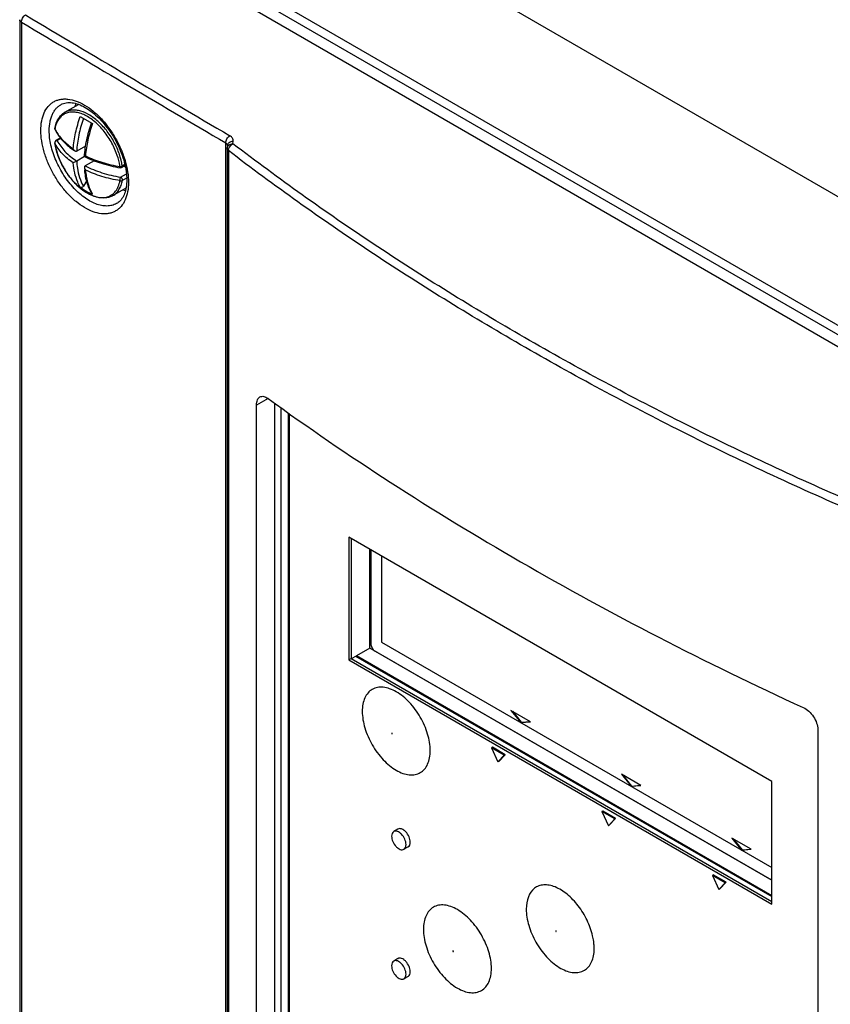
# Model space of a CAD drawing. Header units: millimetres. Extents: x 0 to 841, y 0 to 594.
# Tile 57 of 61: x 669 to 703, y 457 to 498. Entities that reach past the tile are written whole.
import ezdxf

# ---------------------------------------------------------------- set-up
doc = ezdxf.new("R2010")
doc.units = ezdxf.units.MM
doc.header["$LTSCALE"] = 46.255
doc.layers.get('0').update_dxf_attribs({"linetype": 'CONTINUOUS'})
for name, color, linetype in [('CHAMFERS', 7, 'CONTINUOUS'), ('DATUM_AXIS', 7, 'CONTINUOUS'), ('DRAFTS', 7, 'CONTINUOUS'), ('ROUNDS', 7, 'CONTINUOUS')]:
    doc.layers.add(name, color=color, linetype=linetype)

msp = doc.modelspace()

# ---------------------------------------------------------------- linework, layer by layer
at = {"color": 9, "linetype": 'CONTINUOUS'}
for p, q in [((676.1193, 500.371), (712.889, 479.1425)), ((675.9524, 500.0744), (712.7152, 478.8498)), ((670.7565, 492.5664), (670.6035, 492.4781)), ((670.5079, 492.373), (670.5046, 492.3818)), ((673.4211, 491.48), (673.314, 491.4181)), ((673.2445, 490.9533), (673.4869, 491.0933)), ((673.314, 490.8165), (673.4988, 490.9232))]:
    msp.add_line(p, q, dxfattribs=at)
at = {"color": 7, "linetype": 'CONTINUOUS'}
for p, q in [((670.924, 493.6519), (671.4954, 493.9818)), ((671.5664, 493.4783), (672.074, 493.1852)), ((670.7375, 492.5893), (670.5535, 492.483)), ((671.7881, 492.2496), (671.4147, 492.034)), ((671.4147, 491.6258), (671.2729, 491.5439)), ((671.7402, 491.8137), (671.4147, 491.6258)), ((671.7402, 491.8137), (671.7806, 491.837)), ((672.1441, 491.6387), (671.7682, 491.4216)), ((673.4309, 491.4354), (673.2945, 491.3566)), ((673.4442, 491.3735), (673.384, 491.4083)), ((671.8309, 490.8148), (671.6959, 490.5809)), ((672.924, 490.1878), (673.4713, 490.5038)), ((682.7363, 475.974), (682.7363, 470.8709)), ((700.3434, 465.8089), (682.7363, 475.974)), ((682.8353, 475.9169), (682.8353, 470.9281)), ((684.1077, 475.1823), (684.1077, 471.6055)), ((684.1077, 471.6055), (700.3434, 462.2321)), ((682.7363, 470.8709), (682.8353, 470.9281)), ((682.7363, 470.8709), (700.3434, 460.7057)), ((682.8353, 470.9281), (700.3434, 460.82)), ((683.0248, 471.0228), (700.3434, 461.0241)), ((689.4912, 468.7669), (689.8954, 468.2641)), ((690.2996, 468.3002), (689.4912, 468.7669)), ((689.5492, 468.7334), (689.9166, 468.2763)), ((689.8954, 468.2641), (690.2996, 468.3002)), ((689.8954, 468.2641), (689.9166, 468.2763)), ((689.9166, 468.2763), (690.284, 468.3091)), ((688.7185, 467.2335), (688.6831, 467.2131)), ((688.6831, 467.2131), (688.9483, 466.6227)), ((689.2135, 466.9069), (688.6831, 467.2131)), ((689.2488, 466.9273), (688.7185, 467.2335)), ((688.9483, 466.6227), (689.2135, 466.9069)), ((688.9836, 466.6431), (688.9483, 466.6227)), ((688.9836, 466.6431), (689.2488, 466.9273)), ((689.2488, 466.9273), (689.2135, 466.9069)), ((694.0874, 466.1133), (694.4916, 465.6105)), ((694.8958, 465.6466), (694.0874, 466.1133)), ((694.1454, 466.0798), (694.5128, 465.6227)), ((700.3434, 460.7057), (700.3434, 465.8089)), ((694.4916, 465.6105), (694.8958, 465.6466)), ((694.4916, 465.6105), (694.5128, 465.6227)), ((694.5128, 465.6227), (694.8802, 465.6556)), ((693.3147, 464.5799), (693.2793, 464.5595)), ((693.2793, 464.5595), (693.5445, 463.9691)), ((693.8097, 464.2533), (693.2793, 464.5595)), ((693.845, 464.2737), (693.3147, 464.5799)), ((693.5445, 463.9691), (693.8097, 464.2533)), ((693.5799, 463.9895), (693.845, 464.2737)), ((693.845, 464.2737), (693.8097, 464.2533)), ((693.5799, 463.9895), (693.5445, 463.9691)), ((698.6836, 463.4597), (699.0878, 462.9569)), ((699.492, 462.993), (698.6836, 463.4597)), ((698.7416, 463.4263), (699.109, 462.9692)), ((699.0878, 462.9569), (699.492, 462.993)), ((699.0878, 462.9569), (699.109, 462.9692)), ((699.109, 462.9692), (699.4764, 463.002)), ((697.9109, 461.9263), (697.8755, 461.9059)), ((697.8755, 461.9059), (698.1407, 461.3156)), ((698.4059, 461.5998), (697.8755, 461.9059)), ((698.4412, 461.6202), (697.9109, 461.9263)), ((698.1407, 461.3156), (698.4059, 461.5998)), ((698.1761, 461.336), (698.1407, 461.3156)), ((698.1761, 461.336), (698.4412, 461.6202)), ((698.4412, 461.6202), (698.4059, 461.5998))]:
    msp.add_line(p, q, dxfattribs=at)
for centre, radius, start, end in [((670.604, 492.968), 0.1005, 169.85125, 185.22185), ((670.6035, 492.3964), 0.1, 120.00133, 188.44622), ((672.8764, 492.7337), 2.3978, 188.44131, 188.65589), ((673.1641, 494.7808), 3.288, 234.4517, 236.33671), ((675.0189, 491.5632), 3.2852, 183.66428, 185.56895), ((673.0814, 492.5725), 2.5394, 233.37294, 245.73793), ((673.0857, 492.5819), 2.5497, 245.73592, 246.62308)]:
    msp.add_arc(centre, radius, start, end, dxfattribs=at)
at = {"color": 9, "linetype": 'CONTINUOUS'}
for centre, radius, start, end in [((671.8236, 492.7237), 1.3366, 168.74655, 169.84913), ((671.9964, 493.7115), 1.6678, 206.80968, 207.98661), ((670.6253, 492.3532), 0.1268, 114.77149, 118.37646), ((670.5751, 492.3802), 0.0676, 179.134, 186.10729), ((673.5815, 491.129), 1.7493, 209.24262, 210.48757)]:
    msp.add_arc(centre, radius, start, end, dxfattribs=at)
at = {"color": 7, "linetype": 'CONTINUOUS'}
for points, knots in [([(670.5051, 492.9856), (670.518, 493.0578), (670.5538, 493.196), (670.6432, 493.3845), (670.7659, 493.541), (670.8692, 493.6202), (670.924, 493.6519)], [0, 0, 0, 0, 0.2712045, 0.5249459, 0.7658508, 1, 1, 1, 1]), ([(670.5142, 492.9229), (670.5934, 492.7662), (670.8118, 492.4613), (671.0945, 492.2185), (671.2525, 492.1056)], [0, 0, 0, 0, 0.4748823, 1, 1, 1, 1]), ([(671.7402, 491.8137), (671.7537, 492.0438), (671.8209, 492.5175), (671.9511, 492.9773), (672.032, 493.2095)], [0, 0, 0, 0, 0.48378, 1, 1, 1, 1]), ([(671.5502, 490.5123), (671.415, 490.6272), (671.1622, 490.8918), (670.8543, 491.3489), (670.625, 491.848), (670.5323, 492.1994), (670.5059, 492.3729)], [0, 0, 0, 0, 0.2449502, 0.5018276, 0.7577389, 1, 1, 1, 1]), ([(671.3415, 492.0441), (671.334, 492.0492), (671.3053, 492.0728), (671.2843, 492.1047), (671.2729, 492.1301)], [0, 0, 0, 0, 0.2459773, 1, 1, 1, 1]), ([(671.4147, 492.034), (671.4041, 492.0279), (671.3763, 492.0249), (671.3527, 492.0367), (671.3415, 492.0441)], [0, 0, 0, 0, 0.4747817, 1, 1, 1, 1]), ([(671.7402, 491.8137), (671.9652, 491.7008), (672.4527, 491.5088), (672.962, 491.3894), (673.2279, 491.3446)], [0, 0, 0, 0, 0.4829087, 1, 1, 1, 1]), ([(671.7682, 491.4216), (671.7577, 491.4156), (671.7412, 491.3929), (671.7396, 491.3667), (671.7404, 491.3533)], [0, 0, 0, 0, 0.4747824, 1, 1, 1, 1]), ([(671.7404, 491.3533), (671.741, 491.3442), (671.7471, 491.3076), (671.7642, 491.2734), (671.7806, 491.2508)], [0, 0, 0, 0, 0.2459766, 1, 1, 1, 1]), ([(672.0435, 490.2689), (671.9609, 490.4094), (671.828, 490.7282), (671.7666, 491.0665), (671.7492, 491.2444)], [0, 0, 0, 0, 0.4767642, 1, 1, 1, 1]), ([(672.924, 490.1878), (672.8778, 490.1611), (672.778, 490.1173), (672.5574, 490.0726), (672.2518, 490.1031), (671.8874, 490.2566), (671.6612, 490.4179), (671.5502, 490.5123)], [0, 0, 0, 0, 0.1069108, 0.2159978, 0.447848, 0.7082734, 1, 1, 1, 1]), ([(671.6959, 490.5809), (671.6889, 490.5688), (671.6714, 490.547), (671.6373, 490.5253), (671.5993, 490.5189), (671.5756, 490.5277), (671.5664, 490.5346)], [0, 0, 0, 0, 0.2736476, 0.5343879, 0.7746151, 1, 1, 1, 1]), ([(672.074, 490.2415), (672.0646, 490.2455), (672.0531, 490.2544), (672.0452, 490.2659), (672.0435, 490.2689)], [0, 0, 0, 0, 0.7434379, 1, 1, 1, 1])]:
    msp.add_open_spline(points, degree=3, knots=knots, dxfattribs=at)
at = {"color": 9, "linetype": 'CONTINUOUS'}
for points, knots in [([(673.064, 491.9689), (672.9947, 492.1515), (672.8226, 492.5036), (672.4864, 492.9688), (672.0965, 493.3409), (671.7383, 493.5563), (671.4547, 493.6458), (671.2587, 493.6699), (671.0751, 493.6522), (670.909, 493.5922), (670.7655, 493.491), (670.6491, 493.3522), (670.5621, 493.1802), (670.5261, 493.0521), (670.5127, 492.9845)], [0, 0, 0, 0, 0.1584084, 0.3158817, 0.463129, 0.5929652, 0.6504634, 0.7031924, 0.7520675, 0.7986192, 0.8448307, 0.8927567, 0.9441042, 1, 1, 1, 1]), ([(673.314, 491.4181), (673.2894, 491.5842), (673.2034, 491.9217), (672.991, 492.405), (672.7042, 492.8548), (672.3628, 493.2394), (671.9905, 493.5323), (671.6612, 493.6893), (671.4068, 493.7437), (671.2317, 493.7493), (671.0686, 493.7205), (670.9694, 493.6781), (670.924, 493.6519)], [0, 0, 0, 0, 0.137192, 0.2827698, 0.4298693, 0.571386, 0.7010892, 0.8148737, 0.8656626, 0.9127977, 0.9571552, 1, 1, 1, 1]), ([(671.2729, 492.1301), (671.2896, 492.3526), (671.3598, 492.8099), (671.4877, 493.254), (671.5664, 493.4783)], [0, 0, 0, 0, 0.4841222, 1, 1, 1, 1]), ([(671.6959, 493.4036), (671.6172, 493.1752), (671.491, 492.724), (671.4268, 492.2593), (671.4147, 492.034)], [0, 0, 0, 0, 0.5171242, 1, 1, 1, 1]), ([(670.5079, 492.9592), (670.507, 492.9614), (670.5043, 492.9699), (670.5039, 492.9791), (670.5051, 492.9856)], [0, 0, 0, 0, 0.2597482, 1, 1, 1, 1]), ([(670.5079, 492.9592), (670.5075, 492.956), (670.5071, 492.9437), (670.5101, 492.9311), (670.5142, 492.9229)], [0, 0, 0, 0, 0.2574168, 1, 1, 1, 1]), ([(670.5236, 492.9288), (670.605, 492.7757), (670.8282, 492.4772), (671.1132, 492.2407), (671.2729, 492.1301)], [0, 0, 0, 0, 0.4716997, 1, 1, 1, 1]), ([(672.074, 493.1852), (671.9954, 492.9609), (671.8675, 492.5168), (671.7973, 492.0596), (671.7806, 491.837)], [0, 0, 0, 0, 0.5158775, 1, 1, 1, 1]), ([(670.5651, 492.4648), (670.5584, 492.4612), (670.5345, 492.4455), (670.5159, 492.4206), (670.5103, 492.4003)], [0, 0, 0, 0, 0.2653538, 1, 1, 1, 1]), ([(670.6035, 492.4781), (670.5952, 492.4829), (670.5787, 492.4897), (670.5602, 492.4869), (670.5535, 492.483)], [0, 0, 0, 0, 0.5507975, 1, 1, 1, 1]), ([(670.6035, 492.4781), (670.6871, 492.3126), (670.9273, 491.9899), (671.2391, 491.7411), (671.4147, 491.6258)], [0, 0, 0, 0, 0.4688901, 1, 1, 1, 1]), ([(671.2729, 491.5439), (671.108, 491.6581), (670.8147, 491.9028), (670.5883, 492.2138), (670.5079, 492.373)], [0, 0, 0, 0, 0.5292211, 1, 1, 1, 1]), ([(670.5079, 492.373), (670.5148, 492.3261), (670.5496, 492.1323), (670.6064, 491.9426), (670.6592, 491.8028)], [0, 0, 0, 0, 0.2408043, 1, 1, 1, 1]), ([(670.6592, 491.8028), (670.7153, 491.6546), (670.8503, 491.3654), (671.1082, 490.969), (671.4099, 490.6256), (671.64, 490.4362), (671.7587, 490.3573)], [0, 0, 0, 0, 0.2581721, 0.5175963, 0.7679308, 1, 1, 1, 1]), ([(671.4147, 491.6258), (671.4203, 491.5272), (671.4571, 491.1672), (671.5649, 490.8097), (671.6959, 490.5809)], [0, 0, 0, 0, 0.2724106, 1, 1, 1, 1]), ([(671.7806, 491.837), (671.9992, 491.7318), (672.4703, 491.5519), (672.9608, 491.4384), (673.2166, 491.3954)], [0, 0, 0, 0, 0.4833169, 1, 1, 1, 1]), ([(673.2166, 491.3954), (673.2096, 491.4425), (673.1746, 491.6375), (673.1173, 491.8283), (673.064, 491.9689)], [0, 0, 0, 0, 0.2407688, 1, 1, 1, 1]), ([(671.5664, 490.5346), (671.5251, 490.6047), (671.3678, 490.9208), (671.2951, 491.2741), (671.2729, 491.5439)], [0, 0, 0, 0, 0.2310153, 1, 1, 1, 1]), ([(671.7682, 491.4216), (671.9907, 491.3088), (672.4743, 491.1168), (672.98, 490.9979), (673.2445, 490.9533)], [0, 0, 0, 0, 0.4818438, 1, 1, 1, 1]), ([(671.7806, 491.2508), (671.7881, 491.1593), (671.8299, 490.8228), (671.9341, 490.4905), (672.0551, 490.2744)], [0, 0, 0, 0, 0.2705566, 1, 1, 1, 1]), ([(673.2166, 490.8091), (672.9608, 490.8522), (672.4703, 490.9657), (671.9992, 491.1456), (671.7806, 491.2508)], [0, 0, 0, 0, 0.5166832, 1, 1, 1, 1]), ([(673.2279, 491.3446), (673.2257, 491.345), (673.2212, 491.3499), (673.2167, 491.3672), (673.2163, 491.3833), (673.2166, 491.3954)], [0, 0, 0, 0, 0.1234813, 0.3276938, 1, 1, 1, 1]), ([(673.2166, 491.3954), (673.2341, 491.395), (673.2678, 491.3988), (673.3, 491.4101), (673.314, 491.4181)], [0, 0, 0, 0, 0.5187142, 1, 1, 1, 1]), ([(673.2945, 491.3566), (673.303, 491.3615), (673.3165, 491.3824), (673.3159, 491.4056), (673.314, 491.4181)], [0, 0, 0, 0, 0.434736, 1, 1, 1, 1]), ([(671.7587, 490.3573), (671.8386, 490.3042), (671.9615, 490.2344), (672.1314, 490.1661), (672.2901, 490.1196), (672.4827, 490.0952), (672.702, 490.1262), (672.8939, 490.2198), (673.0484, 490.3719), (673.1598, 490.5736), (673.202, 490.7274), (673.2166, 490.8091)], [0, 0, 0, 0, 0.1524795, 0.2233879, 0.2906957, 0.4150693, 0.5288941, 0.6377566, 0.7486618, 0.8679988, 1, 1, 1, 1]), ([(672.924, 490.1878), (672.9742, 490.2168), (673.0694, 490.29), (673.1833, 490.436), (673.2675, 490.6147), (673.3016, 490.7469), (673.314, 490.8165)], [0, 0, 0, 0, 0.2282222, 0.4661984, 0.7218105, 1, 1, 1, 1]), ([(673.2166, 490.8091), (673.2158, 490.8348), (673.2205, 490.8738), (673.2318, 490.9216), (673.2398, 490.944), (673.2445, 490.9533)], [0, 0, 0, 0, 0.5213987, 0.7875002, 1, 1, 1, 1]), ([(673.2166, 490.8091), (673.2251, 490.8066), (673.2573, 490.8001), (673.2931, 490.8044), (673.314, 490.8165)], [0, 0, 0, 0, 0.2672216, 1, 1, 1, 1]), ([(673.2445, 490.9533), (673.2558, 490.9468), (673.2769, 490.9283), (673.3003, 490.8935), (673.3144, 490.8551), (673.3161, 490.8284), (673.314, 490.8165)], [0, 0, 0, 0, 0.2435278, 0.5129037, 0.7750775, 1, 1, 1, 1])]:
    msp.add_open_spline(points, degree=3, knots=knots, dxfattribs=at)
at = {"color": 7, "linetype": 'CONTINUOUS'}
for points in [[(670.5039, 492.9588), (670.5051, 492.9464), (670.5086, 492.934), (670.5142, 492.9229)], [(673.2945, 491.3566), (673.275, 491.3453), (673.2502, 491.3409), (673.2279, 491.3446)]]:
    msp.add_open_spline(points, degree=3, dxfattribs=at)
at = {"color": 9, "linetype": 'CONTINUOUS'}
for points in [[(670.5103, 492.4003), (670.5086, 492.3941), (670.5076, 492.3877), (670.5075, 492.3812)], [(670.6035, 492.4781), (670.5927, 492.4763), (670.5821, 492.4729), (670.5722, 492.4684)]]:
    msp.add_open_spline(points, degree=3, dxfattribs=at)
at = {"layer": 'CHAMFERS', "color": 7, "linetype": 'CONTINUOUS'}
msp.add_line((679.9165, 481.3645), (679.9165, 447.2163), dxfattribs=at)
at = {"layer": 'DATUM_AXIS', "color": 7, "linetype": 'CONTINUOUS'}
for p, q in [((684.7866, 463.8292), (684.6098, 463.7272)), ((685.2116, 463.0931), (685.0348, 462.9911)), ((684.7866, 458.4403), (684.6098, 458.3383)), ((685.2116, 457.7042), (685.0348, 457.6021))]:
    msp.add_line(p, q, dxfattribs=at)
for points, knots in [([(684.6098, 463.7272), (684.5811, 463.7106), (684.5316, 463.6486), (684.5218, 463.5732), (684.5218, 463.5326)], [0, 0, 0, 0, 0.4492502, 1, 1, 1, 1]), ([(685.1228, 463.1856), (685.1228, 463.2615), (685.0811, 463.4189), (684.973, 463.586), (684.8579, 463.688), (684.7702, 463.7359), (684.6844, 463.7531), (684.631, 463.7394), (684.6098, 463.7272)], [0, 0, 0, 0, 0.2699124, 0.5613259, 0.6954672, 0.8131345, 0.9128485, 1, 1, 1, 1]), ([(685.2996, 463.2877), (685.2996, 463.3636), (685.2578, 463.521), (685.1497, 463.6881), (685.0346, 463.7902), (684.9469, 463.8381), (684.861, 463.8552), (684.8077, 463.8414), (684.7864, 463.8291)], [0, 0, 0, 0, 0.2699176, 0.5613618, 0.6954962, 0.813163, 0.9128587, 1, 1, 1, 1]), ([(684.5218, 463.5326), (684.5218, 463.4567), (684.5635, 463.2993), (684.6716, 463.1323), (684.7867, 463.0302), (684.8744, 462.9823), (684.9602, 462.9651), (685.0136, 462.9788), (685.0348, 462.9911)], [0, 0, 0, 0, 0.2699124, 0.5613259, 0.6954672, 0.8131345, 0.9128485, 1, 1, 1, 1]), ([(685.0348, 462.9911), (685.0635, 463.0076), (685.113, 463.0696), (685.1228, 463.145), (685.1228, 463.1856)], [0, 0, 0, 0, 0.4492502, 1, 1, 1, 1]), ([(685.2117, 463.0932), (685.2404, 463.1098), (685.2898, 463.1718), (685.2996, 463.2471), (685.2996, 463.2877)], [0, 0, 0, 0, 0.4491937, 1, 1, 1, 1]), ([(685.2996, 457.8988), (685.2996, 457.9747), (685.2578, 458.1321), (685.1497, 458.2992), (685.0346, 458.4013), (684.9469, 458.4491), (684.861, 458.4663), (684.8077, 458.4525), (684.7864, 458.4402)], [0, 0, 0, 0, 0.2699176, 0.5613618, 0.6954962, 0.813163, 0.9128587, 1, 1, 1, 1]), ([(684.6098, 458.3383), (684.5811, 458.3217), (684.5316, 458.2597), (684.5218, 458.1843), (684.5218, 458.1437)], [0, 0, 0, 0, 0.4492502, 1, 1, 1, 1]), ([(684.5218, 458.1437), (684.5218, 458.0678), (684.5635, 457.9104), (684.6716, 457.7433), (684.7867, 457.6413), (684.8744, 457.5934), (684.9602, 457.5762), (685.0136, 457.5899), (685.0348, 457.6021)], [0, 0, 0, 0, 0.2699124, 0.5613259, 0.6954672, 0.8131345, 0.9128485, 1, 1, 1, 1]), ([(685.1228, 457.7967), (685.1228, 457.8726), (685.0811, 458.03), (684.973, 458.1971), (684.8579, 458.2991), (684.7702, 458.347), (684.6844, 458.3642), (684.631, 458.3505), (684.6098, 458.3383)], [0, 0, 0, 0, 0.2699124, 0.5613259, 0.6954672, 0.8131345, 0.9128485, 1, 1, 1, 1]), ([(685.0348, 457.6021), (685.0635, 457.6187), (685.113, 457.6807), (685.1228, 457.7561), (685.1228, 457.7967)], [0, 0, 0, 0, 0.4492502, 1, 1, 1, 1]), ([(685.2117, 457.7043), (685.2404, 457.7209), (685.2898, 457.7828), (685.2996, 457.8582), (685.2996, 457.8988)], [0, 0, 0, 0, 0.4491937, 1, 1, 1, 1])]:
    msp.add_open_spline(points, degree=3, knots=knots, dxfattribs=at)
at = {"layer": 'DRAFTS', "color": 9, "linetype": 'CONTINUOUS'}
msp.add_line((679.3877, 481.7415), (678.9, 481.4696), dxfattribs=at)
at = {"layer": 'DRAFTS', "color": 7, "linetype": 'CONTINUOUS'}
for p, q in [((678.9, 446.7151), (678.9, 481.4696)), ((679.653, 481.5524), (679.653, 447.135)), ((680.2117, 481.1541), (680.2117, 447.2063)), ((683.616, 471.3584), (683.616, 475.4662)), ((683.616, 471.3584), (683.0602, 471.0375)), ((700.3434, 461.701), (683.616, 471.3584)), ((683.0602, 471.0432), (683.0602, 471.0375)), ((700.3434, 461.0593), (683.0602, 471.0375)), ((702.2605, 467.9827), (702.2605, 433.2283))]:
    msp.add_line(p, q, dxfattribs=at)
msp.add_arc((673.6912, 491.7297), 1.3502, 254.82645, 259.69532, dxfattribs=at)
for points, knots in [([(671.3787, 494.0193), (671.3748, 494.009), (671.3596, 493.967), (671.3465, 493.9241), (671.3379, 493.8914)], [0, 0, 0, 0, 0.2455413, 1, 1, 1, 1]), ([(678.9, 481.4696), (678.9, 481.5088), (678.9052, 481.5824), (678.9319, 481.6827), (678.9771, 481.7623), (679.0208, 481.7998), (679.0441, 481.8125)], [0, 0, 0, 0, 0.3028719, 0.5669873, 0.7954711, 1, 1, 1, 1]), ([(679.0441, 481.8125), (679.0663, 481.8247), (679.1181, 481.841), (679.2034, 481.8356), (679.2935, 481.8035), (679.3511, 481.7679), (679.3802, 481.7468)], [0, 0, 0, 0, 0.211082, 0.4395634, 0.7004382, 1, 1, 1, 1]), ([(679.3802, 481.7468), (681.0444, 480.5408), (684.4915, 478.1861), (689.915, 474.8786), (695.652, 471.7529), (699.6226, 469.8216), (701.6542, 468.8873)], [0, 0, 0, 0, 0.2393677, 0.4859429, 0.7395648, 1, 1, 1, 1]), ([(701.6542, 468.8873), (701.7382, 468.8486), (701.8992, 468.7379), (702.091, 468.5162), (702.2229, 468.2586), (702.2605, 468.0714), (702.2605, 467.9827)], [0, 0, 0, 0, 0.2438556, 0.5068498, 0.7661456, 1, 1, 1, 1])]:
    msp.add_open_spline(points, degree=3, knots=knots, dxfattribs=at)
at = {"layer": 'ROUNDS', "color": 7, "linetype": 'CONTINUOUS'}
for p, q in [((673.8018, 500.8232), (714.1074, 477.5532)), ((689.6058, 497.9343), (712.4455, 484.7482)), ((669.0425, 497.5061), (669.0425, 379.2921)), ((677.6794, 492.1463), (677.6794, 373.9765)), ((677.6921, 492.2777), (677.6808, 492.1731)), ((680.2614, 481.1186), (680.2614, 447.2331)), ((683.6551, 475.4436), (683.6551, 471.5443)), ((683.8319, 471.2381), (700.3434, 461.7054)), ((682.8506, 470.9221), (683.0602, 471.0432))]:
    msp.add_line(p, q, dxfattribs=at)
at = {"layer": 'ROUNDS', "color": 9, "linetype": 'CONTINUOUS'}
for p, q in [((669.1132, 497.4055), (669.1132, 379.1915)), ((677.9182, 492.3436), (677.9295, 492.4482)), ((677.6198, 374.1796), (677.6198, 492.3801)), ((677.7309, 492.0586), (677.7309, 373.8887))]:
    msp.add_line(p, q, dxfattribs=at)
at = {"layer": 'ROUNDS', "color": 7, "linetype": 'CONTINUOUS'}
for points in [[(670.7827, 493.9864), (670.816, 494.0025), (670.8698, 494.0235), (670.925, 494.0395), (670.9818, 494.0506), (671.0401, 494.0572), (671.0997, 494.0594), (671.1605, 494.0574), (671.2226, 494.0513), (671.286, 494.0411), (671.3508, 494.0268), (671.417, 494.0084), (671.4844, 493.986), (671.5531, 493.9595), (671.6228, 493.9289), (671.6935, 493.8941), (671.765, 493.8554), (671.837, 493.8126), (671.9095, 493.7657), (671.9824, 493.715), (672.0553, 493.6603), (672.1282, 493.6019), (672.2008, 493.5398), (672.2729, 493.4741), (672.3445, 493.405), (672.4152, 493.3325), (672.485, 493.2569), (672.5536, 493.1783), (672.6209, 493.0969), (672.6866, 493.0128), (672.7507, 492.9262), (672.813, 492.8374), (672.8734, 492.7464), (672.9316, 492.6536), (672.9875, 492.5592), (673.0411, 492.4633), (673.0921, 492.3662), (673.1405, 492.2681), (673.1862, 492.1693), (673.2291, 492.0699), (673.269, 491.9702), (673.3059, 491.8704), (673.3397, 491.7709), (673.3704, 491.6717), (673.3979, 491.5732), (673.4222, 491.4755)], [(673.4222, 491.4755), (673.4432, 491.379), (673.4609, 491.2838), (673.4753, 491.1901), (673.4865, 491.0982), (673.4943, 491.0082), (673.4989, 490.9205), (673.5003, 490.8409)], [(673.5003, 490.8409), (673.499, 490.766), (673.4948, 490.6873), (673.4876, 490.6112), (673.4775, 490.538), (673.4647, 490.4676), (673.4491, 490.4002), (673.4308, 490.3358), (673.4099, 490.2746), (673.3863, 490.2164), (673.3601, 490.1613), (673.331, 490.1092), (673.2992, 490.0602), (673.2645, 490.0146), (673.2268, 489.9723), (673.1859, 489.9335), (673.1417, 489.8985), (673.1122, 489.8785)]]:
    msp.add_lwpolyline(points, dxfattribs=at)
at = {"layer": 'ROUNDS', "color": 9, "linetype": 'CONTINUOUS'}
for centre, radius, start, end in [((1451.776, 1812.5166), 1530.385, 239.2418297, 239.6117317), ((1451.6497, 1812.3102), 1529.8009, 239.2416498, 239.6116398), ((677.587, 492.2713), 0.1047, 1.27579, 4.79448)]:
    msp.add_arc(centre, radius, start, end, dxfattribs=at)
at = {"layer": 'ROUNDS', "color": 7, "linetype": 'CONTINUOUS'}
for centre, radius, start, end in [((677.9296, 492.1463), 0.2502, 173.85473, 179.99775), ((691.1942, 458.8664), 1.7598, 357.05035, 358.47947), ((691.1232, 458.8683), 1.8309, 358.47999, 0.00507)]:
    msp.add_arc(centre, radius, start, end, dxfattribs=at)
at = {"layer": 'ROUNDS', "color": 9, "linetype": 'CONTINUOUS'}
for points, knots in [([(669.1132, 497.4055), (669.1026, 497.4118), (669.0833, 497.4254), (669.0604, 497.4501), (669.0459, 497.4773), (669.0425, 497.4968), (669.0425, 497.5061)], [0, 0, 0, 0, 0.2889742, 0.5479222, 0.7814362, 1, 1, 1, 1]), ([(669.1132, 497.4055), (669.1133, 497.4332), (669.1234, 497.4917), (669.1592, 497.5743), (669.212, 497.6483), (669.2573, 497.6882), (669.2814, 497.7034)], [0, 0, 0, 0, 0.2349885, 0.4953232, 0.7581879, 1, 1, 1, 1]), ([(669.9225, 492.8985), (669.9225, 493.0308), (669.9422, 493.282), (670.0424, 493.6267), (670.1867, 493.8643), (670.3327, 494.0087), (670.4541, 494.0936), (670.5882, 494.1562), (670.7335, 494.1958), (670.8884, 494.2121), (671.1115, 494.2025), (671.408, 494.1278), (671.7636, 493.9537), (672.1176, 493.7001), (672.4572, 493.3763), (672.7701, 492.9943), (673.0447, 492.5682), (673.2708, 492.1142), (673.4397, 491.6489), (673.5452, 491.19), (673.5716, 490.886), (673.5716, 490.7399)], [0, 0, 0, 0, 0.0605402, 0.1145567, 0.1629482, 0.1857591, 0.2081063, 0.2304269, 0.2531607, 0.2767089, 0.3014038, 0.3550432, 0.4151832, 0.4816733, 0.553556, 0.6293306, 0.7071613, 0.7850501, 0.8609958, 0.9331522, 1, 1, 1, 1]), ([(670.2721, 492.8936), (670.2721, 493.0167), (670.2867, 493.1972), (670.3432, 493.4233), (670.4007, 493.573), (670.4739, 493.7058), (670.5623, 493.8206), (670.6649, 493.9157), (670.7424, 493.9654), (670.7827, 493.9864)], [0, 0, 0, 0, 0.2915185, 0.4251824, 0.5510715, 0.6700047, 0.7832604, 0.8925642, 1, 1, 1, 1]), ([(673.5716, 490.7399), (673.5716, 490.6076), (673.5518, 490.3563), (673.4513, 490.0115), (673.3066, 489.7737), (673.1603, 489.6292), (673.0387, 489.5441), (672.9043, 489.4813), (672.7587, 489.4416), (672.6036, 489.4252), (672.3803, 489.4346), (672.0835, 489.5091), (671.7277, 489.6831), (671.3739, 489.9369), (671.0346, 490.2609), (670.7221, 490.6432), (670.448, 491.0695), (670.2225, 491.5239), (670.054, 491.9894), (669.9489, 492.4484), (669.9225, 492.7525), (669.9225, 492.8985)], [0, 0, 0, 0, 0.0605253, 0.1145576, 0.1629985, 0.1858441, 0.2082293, 0.230588, 0.2533566, 0.2769336, 0.3016496, 0.3553055, 0.4154311, 0.4818855, 0.5537223, 0.6294512, 0.7072434, 0.7851042, 0.8610312, 0.9331725, 1, 1, 1, 1]), ([(673.1122, 489.8785), (673.0558, 489.8426), (672.9307, 489.7846), (672.7218, 489.7474), (672.4965, 489.7594), (672.2601, 489.8193), (672.0173, 489.9249), (671.7729, 490.0739), (671.532, 490.263), (671.2168, 490.5683), (670.8662, 491.0212), (670.5406, 491.6285), (670.3604, 492.1663), (670.2855, 492.5899), (670.2721, 492.7946), (670.2721, 492.8936)], [0, 0, 0, 0, 0.0424534, 0.0863969, 0.1334217, 0.1845941, 0.2404259, 0.300951, 0.365828, 0.4344318, 0.5792003, 0.7273404, 0.8701248, 0.9370915, 1, 1, 1, 1]), ([(677.6198, 492.3801), (677.6198, 492.4078), (677.6299, 492.4663), (677.6654, 492.5491), (677.7179, 492.6232), (677.7628, 492.6633), (677.7868, 492.6787)], [0, 0, 0, 0, 0.2352021, 0.495736, 0.7585755, 1, 1, 1, 1]), ([(677.6921, 492.2777), (677.6946, 492.3013), (677.7118, 492.3493), (677.767, 492.4053), (677.8428, 492.4407), (677.9002, 492.4484), (677.9295, 492.4482)], [0, 0, 0, 0, 0.2238328, 0.4629028, 0.7231948, 1, 1, 1, 1]), ([(677.9295, 492.4482), (677.9318, 492.4696), (677.929, 492.5144), (677.9012, 492.578), (677.8525, 492.6347), (677.8102, 492.665), (677.7868, 492.6787)], [0, 0, 0, 0, 0.2255795, 0.4595988, 0.7153851, 1, 1, 1, 1]), ([(677.6914, 492.28), (677.6906, 492.2897), (677.686, 492.3094), (677.6654, 492.347), (677.6392, 492.3687), (677.6198, 492.3801)], [0, 0, 0, 0, 0.2300493, 0.4690458, 1, 1, 1, 1]), ([(677.7309, 492.0586), (677.7159, 492.0699), (677.6961, 492.0898), (677.6818, 492.1221), (677.6794, 492.1384), (677.6794, 492.1463)], [0, 0, 0, 0, 0.5370978, 0.7742222, 1, 1, 1, 1]), ([(677.6808, 492.1731), (677.6834, 492.1967), (677.7005, 492.2447), (677.7557, 492.3007), (677.8315, 492.3361), (677.8889, 492.3438), (677.9182, 492.3436)], [0, 0, 0, 0, 0.2238261, 0.4628933, 0.7231876, 1, 1, 1, 1]), ([(677.7309, 492.0586), (677.7311, 492.086), (677.7426, 492.1438), (677.783, 492.2241), (677.8421, 492.2943), (677.892, 492.3303), (677.9182, 492.3436)], [0, 0, 0, 0, 0.2314525, 0.4883592, 0.7516195, 1, 1, 1, 1]), ([(703.7658, 477.0276), (701.3567, 478.0722), (696.661, 480.2581), (689.9178, 483.8789), (683.6032, 487.7805), (679.6327, 490.6036), (677.7309, 492.0586)], [0, 0, 0, 0, 0.2614338, 0.5153739, 0.7616006, 1, 1, 1, 1]), ([(703.9067, 477.3395), (701.5018, 478.3821), (696.8144, 480.564), (690.0832, 484.1783), (683.7799, 488.073), (679.8165, 490.8912), (677.9182, 492.3436)], [0, 0, 0, 0, 0.261435, 0.5153755, 0.7616017, 1, 1, 1, 1]), ([(684.5506, 467.8027), (684.5506, 467.8064), (684.5477, 467.8139), (684.5415, 467.8221), (684.5306, 467.8245), (684.5284, 467.8181), (684.5284, 467.8155)], [0, 0, 0, 0, 0.2957217, 0.5923803, 0.7964761, 1, 1, 1, 1]), ([(684.5284, 467.8155), (684.5284, 467.8117), (684.5312, 467.8042), (684.5374, 467.796), (684.5483, 467.7936), (684.5506, 467.8), (684.5506, 467.8027)], [0, 0, 0, 0, 0.2957217, 0.5923803, 0.7964761, 1, 1, 1, 1]), ([(691.3742, 459.5765), (691.3742, 459.5803), (691.3713, 459.5877), (691.3651, 459.5959), (691.3543, 459.5984), (691.352, 459.5919), (691.352, 459.5893)], [0, 0, 0, 0, 0.2957217, 0.5923802, 0.7964761, 1, 1, 1, 1]), ([(691.352, 459.5893), (691.352, 459.5855), (691.3548, 459.5781), (691.361, 459.5698), (691.3719, 459.5674), (691.3742, 459.5739), (691.3742, 459.5765)], [0, 0, 0, 0, 0.2957217, 0.5923802, 0.7964761, 1, 1, 1, 1]), ([(687.0961, 458.7395), (687.0961, 458.7433), (687.0933, 458.7507), (687.0871, 458.759), (687.0762, 458.7614), (687.074, 458.7549), (687.074, 458.7523)], [0, 0, 0, 0, 0.2957217, 0.5923802, 0.7964761, 1, 1, 1, 1]), ([(687.074, 458.7523), (687.074, 458.7485), (687.0768, 458.7411), (687.083, 458.7329), (687.0939, 458.7304), (687.0961, 458.7369), (687.0961, 458.7395)], [0, 0, 0, 0, 0.2957217, 0.5923802, 0.7964761, 1, 1, 1, 1])]:
    msp.add_open_spline(points, degree=3, knots=knots, dxfattribs=at)
at = {"layer": 'ROUNDS', "color": 7, "linetype": 'CONTINUOUS'}
for points, knots in [([(683.6551, 471.5443), (683.6551, 471.4837), (683.6966, 471.3641), (683.7794, 471.2684), (683.8319, 471.2381)], [0, 0, 0, 0, 0.5000011, 1, 1, 1, 1]), ([(686.1305, 467.0946), (686.1305, 467.3265), (686.0435, 467.8154), (685.7404, 468.5025), (685.2967, 469.1085), (684.8387, 469.4945), (684.454, 469.6779), (684.1856, 469.7426), (683.9337, 469.7362), (683.7095, 469.6549), (683.527, 469.5014), (683.3954, 469.2864), (683.3174, 469.0217), (683.302, 468.829), (683.302, 468.7276)], [0, 0, 0, 0, 0.1382639, 0.2914065, 0.4445474, 0.5827892, 0.6432408, 0.6973204, 0.7459619, 0.7913892, 0.8368188, 0.8854556, 0.9395575, 1, 1, 1, 1]), ([(683.302, 468.7276), (683.302, 468.4958), (683.389, 468.0068), (683.692, 467.3198), (684.1357, 466.7138), (684.5938, 466.3277), (684.9785, 466.1444), (685.2469, 466.0796), (685.4988, 466.086), (685.723, 466.1673), (685.9055, 466.3208), (686.0371, 466.5358), (686.1151, 466.8006), (686.1305, 466.9933), (686.1305, 467.0946)], [0, 0, 0, 0, 0.1382639, 0.2914065, 0.4445474, 0.5827892, 0.6432408, 0.6973204, 0.7459619, 0.7913892, 0.8368188, 0.8854556, 0.9395575, 1, 1, 1, 1]), ([(692.8898, 459.3924), (692.8378, 459.6146), (692.677, 460.0536), (692.3153, 460.6418), (691.8648, 461.1203), (691.4352, 461.3965), (691.093, 461.5014), (690.8597, 461.5194), (690.6454, 461.4777), (690.3925, 461.3401), (690.166, 461.0002), (690.1256, 460.6761), (690.1256, 460.5014)], [0, 0, 0, 0, 0.152143, 0.308954, 0.4575695, 0.5873697, 0.6437787, 0.6948065, 0.7418917, 0.7873838, 0.8835057, 1, 1, 1, 1]), ([(688.6761, 458.0315), (688.6761, 458.2633), (688.5891, 458.7523), (688.286, 459.4393), (687.8423, 460.0453), (687.3843, 460.4314), (686.9996, 460.6147), (686.7312, 460.6795), (686.4793, 460.6731), (686.2551, 460.5918), (686.0726, 460.4383), (685.941, 460.2233), (685.863, 459.9585), (685.8476, 459.7658), (685.8476, 459.6645)], [0, 0, 0, 0, 0.1382639, 0.2914065, 0.4445474, 0.5827892, 0.6432408, 0.6973204, 0.7459619, 0.7913892, 0.8368188, 0.8854556, 0.9395575, 1, 1, 1, 1]), ([(690.1256, 460.5014), (690.1256, 460.2741), (690.2093, 459.7947), (690.5025, 459.1185), (690.9336, 458.5174), (691.38, 458.1286), (691.7573, 457.9356), (692.0226, 457.8605), (692.2735, 457.8531), (692.5002, 457.9173), (692.6895, 458.0522), (692.8314, 458.2491), (692.9222, 458.4968), (692.9467, 458.6795), (692.9517, 458.7759)], [0, 0, 0, 0, 0.1380899, 0.2910311, 0.4445382, 0.5841303, 0.6455836, 0.7007396, 0.7502934, 0.7961513, 0.8412749, 0.8888594, 0.941354, 1, 1, 1, 1]), ([(685.8476, 459.6645), (685.8476, 459.4326), (685.9346, 458.9437), (686.2376, 458.2566), (686.6813, 457.6506), (687.1394, 457.2646), (687.5241, 457.0812), (687.7925, 457.0165), (688.0444, 457.0229), (688.2686, 457.1042), (688.4511, 457.2577), (688.5827, 457.4727), (688.6607, 457.7374), (688.6761, 457.9301), (688.6761, 458.0315)], [0, 0, 0, 0, 0.1382639, 0.2914065, 0.4445474, 0.5827892, 0.6432408, 0.6973204, 0.7459619, 0.7913892, 0.8368188, 0.8854556, 0.9395575, 1, 1, 1, 1]), ([(692.9422, 459.0861), (692.9395, 459.1112), (692.9269, 459.2141), (692.9076, 459.3161), (692.8898, 459.3924)], [0, 0, 0, 0, 0.2438682, 1, 1, 1, 1]), ([(692.9541, 458.8685), (692.9541, 458.8862), (692.953, 458.9589), (692.948, 459.0315), (692.9422, 459.0861)], [0, 0, 0, 0, 0.2440472, 1, 1, 1, 1])]:
    msp.add_open_spline(points, degree=3, knots=knots, dxfattribs=at)

doc.saveas('drawing.dxf')
